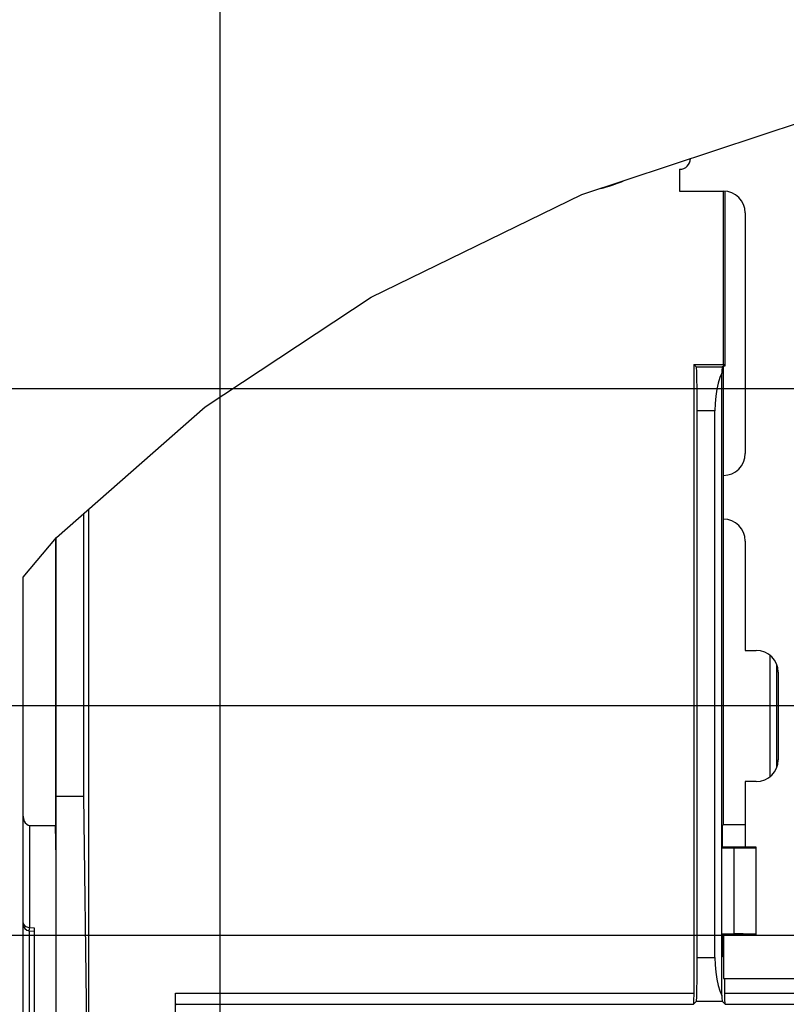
# Model space of a CAD drawing. Extents: x 29 to 410, y 33 to 287.
# Tile 24 of 32: x 230 to 248, y 151 to 173. Entities that reach past the tile are written whole.
import ezdxf

# ---------------------------------------------------------------- set-up
doc = ezdxf.new("R2010")
doc.units = 0
doc.header["$LTSCALE"] = 23.1
doc.layers.get('0').update_dxf_attribs({"linetype": 'CONTINUOUS'})
doc.layers.add('ALL_DIM', color=7, linetype='CONTINUOUS')
doc.dimstyles.get("Standard").update_dxf_attribs({"dimtxt": 2.5, "dimasz": 2.5, "dimexe": 1.25, "dimexo": 0.625, "dimtad": 1, "dimcen": 2.5, "dimazin": 3, "dimtfac": 1, "dimtmove": 0, "dimatfit": 3})

# ---------------------------------------------------------------- blocks, each defined once
blk = doc.blocks.new('_OPEN')
at = {"color": 0, "linetype": 'BYBLOCK'}
for p, q in [((0, 0), (-1, 0.25)), ((-1, -0.25), (0, 0)), ((-1, 0), (0, 0))]:
    blk.add_line(p, q, dxfattribs=at)
blk = doc.blocks.new('*D33')
at = {"layer": 'ALL_DIM', "color": 2, "linetype": 'CONTINUOUS'}
for p, q in [((234.646, 124.015), (234.646, 190.672)), ((248.771, 184.885), (248.771, 190.672)), ((234.646, 189.672), (241.708, 189.672)), ((248.771, 189.672), (241.708, 189.672)), ((248.771, 165.994), (248.771, 182.741))]:
    blk.add_line(p, q, dxfattribs=at)
at = {"layer": 'ALL_DIM', "color": 2, "linetype": 'CONTINUOUS', "xscale": 2, "yscale": 2, "zscale": 2, "rotation": 180}
blk.add_blockref('_OPEN', (234.646, 189.672), dxfattribs=at)
at = {"layer": 'ALL_DIM', "color": 2, "linetype": 'CONTINUOUS', "xscale": 2, "yscale": 2, "zscale": 2}
blk.add_blockref('_OPEN', (248.771, 189.672), dxfattribs=at)
blk = doc.blocks.new('*D34')
at = {"layer": 'ALL_DIM', "color": 2, "linetype": 'CONTINUOUS'}
for p, q in [((234.646, 124.015), (234.646, 184.725)), ((250.271, 178.368), (250.271, 184.725)), ((234.646, 183.725), (242.458, 183.725)), ((250.271, 183.725), (242.458, 183.725)), ((250.271, 158.744), (250.271, 176.02))]:
    blk.add_line(p, q, dxfattribs=at)
at = {"layer": 'ALL_DIM', "color": 2, "linetype": 'CONTINUOUS', "xscale": 2, "yscale": 2, "zscale": 2, "rotation": 180}
blk.add_blockref('_OPEN', (234.646, 183.725), dxfattribs=at)
at = {"layer": 'ALL_DIM', "color": 2, "linetype": 'CONTINUOUS', "xscale": 2, "yscale": 2, "zscale": 2}
blk.add_blockref('_OPEN', (250.271, 183.725), dxfattribs=at)
blk = doc.blocks.new('*D35')
at = {"layer": 'ALL_DIM', "color": 2, "linetype": 'CONTINUOUS'}
for p, q in [((234.646, 124.015), (234.646, 178.096)), ((251.521, 153.494), (251.521, 178.096)), ((234.646, 177.096), (243.083, 177.096)), ((251.521, 177.096), (243.083, 177.096))]:
    blk.add_line(p, q, dxfattribs=at)
at = {"layer": 'ALL_DIM', "color": 2, "linetype": 'CONTINUOUS', "xscale": 2, "yscale": 2, "zscale": 2, "rotation": 180}
blk.add_blockref('_OPEN', (234.646, 177.096), dxfattribs=at)
at = {"layer": 'ALL_DIM', "color": 2, "linetype": 'CONTINUOUS', "xscale": 2, "yscale": 2, "zscale": 2}
blk.add_blockref('_OPEN', (251.521, 177.096), dxfattribs=at)
blk = doc.blocks.new('*D38')
at = {"layer": 'ALL_DIM', "color": 2, "linetype": 'CONTINUOUS'}
for p, q in [((234.646, 124.015), (234.646, 196.304)), ((286.131, 153.494), (286.131, 196.304)), ((234.646, 195.304), (260.388, 195.304)), ((286.131, 195.304), (260.388, 195.304))]:
    blk.add_line(p, q, dxfattribs=at)
at = {"layer": 'ALL_DIM', "color": 2, "linetype": 'CONTINUOUS', "xscale": 2, "yscale": 2, "zscale": 2, "rotation": 180}
blk.add_blockref('_OPEN', (234.646, 195.304), dxfattribs=at)
at = {"layer": 'ALL_DIM', "color": 2, "linetype": 'CONTINUOUS', "xscale": 2, "yscale": 2, "zscale": 2}
blk.add_blockref('_OPEN', (286.131, 195.304), dxfattribs=at)
blk = doc.blocks.new('*D39')
at = {"layer": 'ALL_DIM', "color": 2, "linetype": 'CONTINUOUS'}
for p, q in [((234.646, 124.015), (234.646, 202.039)), ((284.861, 196.381), (284.861, 202.039)), ((234.646, 201.039), (259.753, 201.039)), ((284.861, 201.039), (259.753, 201.039)), ((284.861, 158.574), (284.861, 194.268))]:
    blk.add_line(p, q, dxfattribs=at)
at = {"layer": 'ALL_DIM', "color": 2, "linetype": 'CONTINUOUS', "xscale": 2, "yscale": 2, "zscale": 2, "rotation": 180}
blk.add_blockref('_OPEN', (234.646, 201.039), dxfattribs=at)
at = {"layer": 'ALL_DIM', "color": 2, "linetype": 'CONTINUOUS', "xscale": 2, "yscale": 2, "zscale": 2}
blk.add_blockref('_OPEN', (284.861, 201.039), dxfattribs=at)
blk = doc.blocks.new('*D41')
at = {"layer": 'ALL_DIM', "color": 2, "linetype": 'CONTINUOUS'}
for p, q in [((247.771, 164.994), (208.334, 164.994)), ((209.334, 164.994), (209.334, 158.744)), ((209.334, 152.494), (209.334, 158.744)), ((250.521, 152.494), (208.334, 152.494))]:
    blk.add_line(p, q, dxfattribs=at)
at = {"layer": 'ALL_DIM', "color": 2, "linetype": 'CONTINUOUS', "xscale": 2, "yscale": 2, "zscale": 2}
for p, rotation in [((209.334, 164.994), 90), ((209.334, 152.494), 270)]:
    blk.add_blockref('_OPEN', p, dxfattribs=dict(at, rotation=rotation))
blk = doc.blocks.new('*D43')
at = {"layer": 'ALL_DIM', "color": 2, "linetype": 'CONTINUOUS'}
for p, q in [((215.252, 157.744), (215.252, 162.744)), ((215.252, 162.744), (215.252, 155.119)), ((249.271, 157.744), (214.252, 157.744)), ((215.252, 140.074), (215.252, 155.119)), ((250.521, 152.494), (214.252, 152.494)), ((215.252, 152.494), (215.252, 140.074))]:
    blk.add_line(p, q, dxfattribs=at)
at = {"layer": 'ALL_DIM', "color": 2, "linetype": 'CONTINUOUS', "xscale": 2, "yscale": 2, "zscale": 2}
for p, rotation in [((215.252, 157.744), 270), ((215.252, 152.494), 90)]:
    blk.add_blockref('_OPEN', p, dxfattribs=dict(at, rotation=rotation))
blk = doc.blocks.new('*D44')
at = {"layer": 'ALL_DIM', "color": 2, "linetype": 'CONTINUOUS'}
for p, q in [((250.521, 152.494), (208.334, 152.494)), ((209.334, 152.494), (209.334, 137.755)), ((209.334, 123.015), (209.334, 137.755)), ((233.646, 123.015), (208.334, 123.015))]:
    blk.add_line(p, q, dxfattribs=at)
at = {"layer": 'ALL_DIM', "color": 2, "linetype": 'CONTINUOUS', "xscale": 2, "yscale": 2, "zscale": 2}
for p, rotation in [((209.334, 152.494), 90), ((209.334, 123.015), 270)]:
    blk.add_blockref('_OPEN', p, dxfattribs=dict(at, rotation=rotation))

msp = doc.modelspace()

# ---------------------------------------------------------------- linework, layer by layer
at = {"color": 7, "linetype": 'CONTINUOUS'}
for p, q in [((242.909, 169.438), (247.974, 171.111)), ((245.146, 170.015), (245.146, 169.515)), ((245.146, 169.515), (246.146, 169.515)), ((246.146, 165.55), (246.146, 169.515)), ((246.18, 169.515), (246.18, 165.515)), ((238.094, 167.093), (242.909, 169.438)), ((246.646, 169.015), (246.646, 163.515)), ((234.306, 164.581), (238.094, 167.093)), ((245.467, 165.55), (245.467, 151.179)), ((245.467, 165.55), (245.528, 165.489)), ((245.467, 165.55), (246.146, 165.55)), ((246.119, 165.489), (245.528, 165.489)), ((246.146, 165.515), (246.119, 165.489)), ((246.146, 165.55), (246.18, 165.515)), ((246.146, 155.033), (246.146, 165.515)), ((246.18, 165.515), (246.146, 165.515)), ((246.111, 151.128), (246.111, 165.355)), ((230.906, 161.599), (234.306, 164.581)), ((245.546, 151.994), (245.546, 164.489)), ((245.952, 164.489), (245.546, 164.489)), ((245.952, 151.994), (245.952, 164.489)), ((231.535, 155.68), (231.535, 162.151)), ((231.646, 147.748), (231.646, 162.248)), ((230.146, 160.691), (230.906, 161.599)), ((230.882, 161.571), (230.882, 155.015)), ((230.896, 129.515), (230.896, 161.587)), ((246.646, 161.515), (246.646, 159.015)), ((230.146, 129.515), (230.146, 160.691)), ((246.646, 159.015), (246.896, 159.015)), ((247.213, 156.134), (247.213, 158.897)), ((247.363, 156.349), (247.363, 158.682)), ((247.396, 158.515), (247.396, 156.515)), ((246.646, 156.015), (246.646, 154.515)), ((246.896, 156.015), (246.646, 156.015)), ((230.896, 155.68), (231.535, 155.68)), ((231.666, 144.93), (231.535, 155.68)), ((230.296, 152.68), (230.296, 155.015)), ((230.296, 155.015), (230.882, 155.015)), ((230.896, 154.265), (230.882, 155.015)), ((246.146, 155.033), (246.128, 155.015)), ((246.128, 154.515), (246.128, 155.015)), ((246.146, 155.033), (246.646, 155.033)), ((246.128, 154.515), (246.111, 154.498)), ((246.111, 154.498), (246.387, 154.498)), ((246.896, 154.515), (246.128, 154.515)), ((246.387, 154.498), (246.387, 152.533)), ((246.896, 154.515), (246.887, 154.507)), ((246.887, 154.507), (246.887, 152.524)), ((246.896, 152.515), (246.896, 154.515)), ((230.174, 152.724), (230.207, 152.7)), ((230.296, 152.68), (230.396, 152.671)), ((230.396, 152.671), (230.396, 150.287)), ((230.282, 152.607), (230.282, 150.278)), ((230.282, 152.607), (230.395, 152.597)), ((246.111, 152.533), (246.128, 152.515)), ((246.111, 152.533), (246.387, 152.533)), ((246.128, 152.015), (246.128, 152.515)), ((246.128, 152.515), (246.896, 152.515)), ((246.146, 152.515), (246.146, 151.515)), ((246.887, 152.524), (246.896, 152.515)), ((246.128, 152.315), (246.146, 152.315)), ((245.546, 151.994), (245.952, 151.994)), ((246.146, 151.998), (246.128, 152.015)), ((246.146, 151.515), (273.452, 151.515)), ((246.18, 151.179), (246.18, 151.515)), ((233.628, 147.748), (233.628, 151.179)), ((233.628, 151.179), (245.467, 151.179)), ((246.18, 151.179), (273.684, 151.179)), ((233.646, 150.915), (233.632, 150.929)), ((233.632, 150.929), (245.463, 150.929)), ((245.528, 150.994), (245.463, 150.929)), ((245.528, 150.994), (246.119, 150.994)), ((246.185, 150.929), (246.119, 150.994)), ((246.185, 150.929), (273.564, 150.929))]:
    msp.add_line(p, q, dxfattribs=at)
for points in [[(245.546, 164.489), (245.545, 164.682), (245.544, 164.868), (245.543, 165.039), (245.541, 165.19), (245.538, 165.314), (245.535, 165.408), (245.532, 165.467), (245.528, 165.489)], [(246.119, 165.489), (246.116, 165.472), (246.113, 165.427), (246.111, 165.355)], [(246.111, 165.355), (246.064, 165.253), (246.025, 165.127), (245.993, 164.984), (245.97, 164.826), (245.957, 164.66), (245.952, 164.489)], [(230.146, 155.228), (230.152, 155.166), (230.169, 155.113), (230.194, 155.071), (230.226, 155.04), (230.26, 155.021), (230.296, 155.015)], [(246.387, 154.498), (246.497, 154.498), (246.601, 154.499), (246.696, 154.5), (246.774, 154.501), (246.834, 154.503), (246.872, 154.505), (246.887, 154.507)], [(230.146, 152.786), (230.153, 152.753), (230.174, 152.724)], [(230.207, 152.7), (230.249, 152.685), (230.296, 152.68)], [(230.282, 152.607), (230.286, 152.616), (230.291, 152.64), (230.296, 152.68)], [(246.887, 152.524), (246.872, 152.526), (246.834, 152.528), (246.774, 152.53), (246.696, 152.531), (246.601, 152.532), (246.497, 152.533), (246.387, 152.533)], [(245.528, 150.994), (245.532, 151.016), (245.535, 151.075), (245.538, 151.169), (245.541, 151.293), (245.543, 151.444), (245.544, 151.616), (245.545, 151.801), (245.546, 151.994)], [(245.952, 151.994), (245.957, 151.823), (245.97, 151.657), (245.993, 151.5), (246.025, 151.356), (246.064, 151.231), (246.111, 151.128)], [(233.632, 150.929), (233.631, 150.938), (233.63, 150.964), (233.629, 151.003), (233.629, 151.055), (233.628, 151.115), (233.628, 151.179)], [(245.467, 151.179), (245.467, 151.115), (245.466, 151.055), (245.466, 151.003), (245.465, 150.964), (245.464, 150.938), (245.463, 150.929)], [(246.111, 151.128), (246.113, 151.057), (246.116, 151.011), (246.119, 150.994)], [(246.185, 150.929), (246.184, 150.938), (246.183, 150.964), (246.182, 151.003), (246.181, 151.055), (246.181, 151.115), (246.18, 151.179)]]:
    msp.add_lwpolyline(points, dxfattribs=at)
for centre, radius, start, end in [((245.146, 170.265), 0.25, 270, 358.6607), ((242.646, 172.515), 3.022, 283.3666, 293.5542), ((246.146, 169.015), 0.5, 360, 90), ((246.146, 163.515), 0.5, 270, 360), ((246.146, 161.515), 0.5, 0, 90), ((246.896, 158.515), 0.5, 360, 90), ((246.896, 156.515), 0.5, 270, 0), ((230.296, 152.756), 0.15, 180, 264.9994)]:
    msp.add_arc(centre, radius, start, end, dxfattribs=at)

# ---------------------------------------------------------------- dimensions: what is measured, and where the dimension line sits
at = {"layer": 'ALL_DIM', "color": 2, "linetype": 'CONTINUOUS'}
for base, p1, p2, angle, picture, middle in [((234.64551042, 201.038685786), (284.86051042, 158.573590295), (234.64551042, 124.015451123), 180, '*D39', (253.416980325, 201.738685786)), ((234.64551042, 195.30354694), (286.13051042, 153.493590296), (234.64551042, 124.015451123), 180, '*D38', (255.31776149, 196.00354694)), ((234.64551042, 189.672020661), (248.77051042, 165.993590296), (234.64551042, 124.015451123), 180, '*D33', (236.952379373, 190.372020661)), ((234.64551042, 183.724579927), (250.27051042, 158.743590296), (234.64551042, 124.015451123), 180, '*D34', (237.601556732, 184.424579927)), ((234.64551042, 177.095986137), (251.52051042, 153.493590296), (234.64551042, 124.015451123), 180, '*D35', (238.084468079, 177.795986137)), ((209.334, 152.494), (247.771, 164.994), (250.521, 152.494), 270, '*D41', (208.634, 156.335)), ((215.252, 152.494), (249.271, 157.744), (250.521, 152.494), 270, '*D43', (214.552, 140.074)), ((209.334, 123.015), (250.521, 152.494), (233.646, 123.015), 270, '*D44', (208.634, 136.496))]:
    dim = msp.add_linear_dim(base=base, p1=p1, p2=p2, angle=angle, dimstyle='Standard', dxfattribs=at)
    dim.commit()
    dim.dimension.update_dxf_attribs({"geometry": picture, "text_midpoint": middle, "dimtype": 128})

doc.saveas('drawing.dxf')
